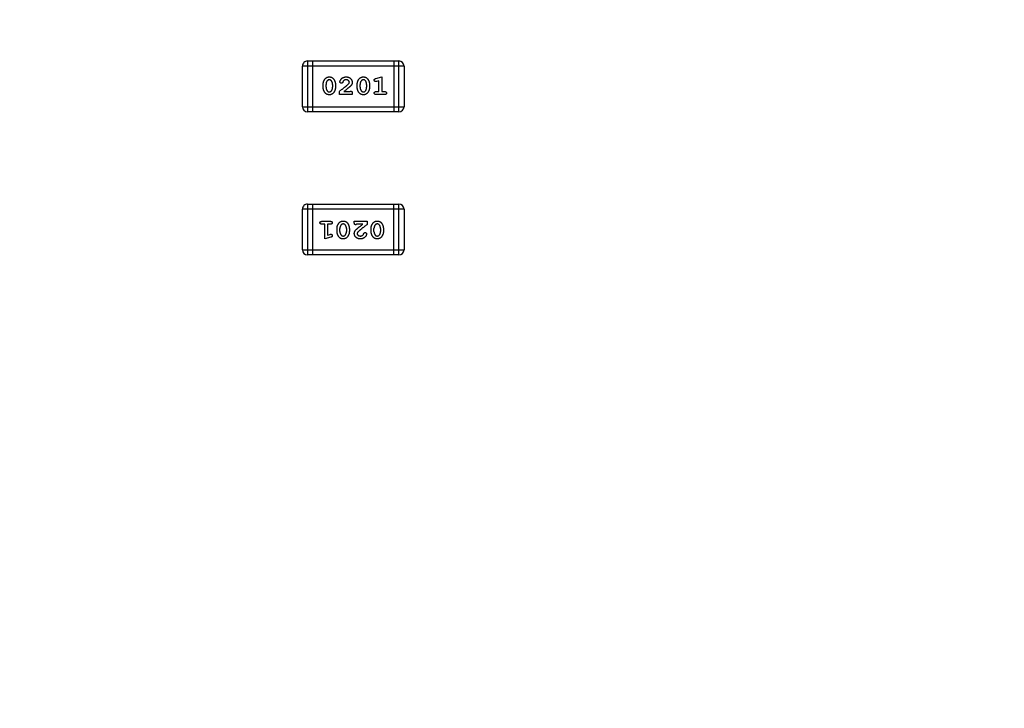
# Model space of a CAD drawing. Header units: millimetres. Extents: x 525 to 788, y 277 to 384.
# Tile 80 of 130: x 734 to 740, y 336 to 340. Entities that reach past the tile are written whole.
import ezdxf

# ---------------------------------------------------------------- set-up
doc = ezdxf.new("R2010")
doc.units = ezdxf.units.MM
doc.header["$LTSCALE"] = 5
doc.header["$PDMODE"] = 3
doc.header["$PDSIZE"] = 0.3125
doc.layers.get('0').update_dxf_attribs({"linetype": 'CONTINUOUS'})
doc.layers.get('Defpoints').update_dxf_attribs({"linetype": 'CONTINUOUS'})
doc.layers.add('dim', color=6, linetype='CONTINUOUS', lineweight=9)
doc.styles.add('Verdana', font='verdana.ttf', dxfattribs={"height": 3})
doc.dimstyles.new('aaaaaaaa 3.0', dxfattribs={"dimtxt": 3, "dimasz": 2.5, "dimexe": 1.25, "dimexo": 0.625, "dimtad": 1, "dimzin": 9, "dimdsep": 46, "dimtxsty": 'Verdana', "dimcen": 0, "dimazin": 0, "dimtfac": 1, "dimtofl": 0, "dimtmove": 0, "dimatfit": 3, "dimfxl": 1, "dimlwd": 25, "dimlwe": 25, "dimarcsym": 0})

# ---------------------------------------------------------------- blocks, each defined once
blk = doc.blocks.new('*D55')
at = {"layer": 'Defpoints', "color": 0}
for p in [(767.5081, 331.9082), (697.2861, 316.9379)]:
    blk.add_point(p, dxfattribs=at)
at = {"layer": 'dim', "color": 0, "lineweight": 25}
blk.add_line((785.4949, 335.7427), (769.9532, 332.4294), dxfattribs=at)
at = {"layer": 'dim', "color": 0}
blk.add_solid([(769.8663, 332.8369), (770.04, 332.0219), (767.5081, 331.9082)], dxfattribs=at)
at = {"layer": 'dim', "color": 0, "insert": (778.4472, 336.689), "char_height": 3, "attachment_point": 5, "rotation": 12.03445, "style": 'Verdana'}
blk.add_mtext('∅71.8', dxfattribs=at)

msp = doc.modelspace()

# ---------------------------------------------------------------- linework, layer by layer
at = {"linetype": 'Continuous'}
for p, q in [((735.8659, 339.4515), (735.8659, 339.6954)), ((736.4755, 339.6954), (735.8659, 339.6954)), ((735.8963, 339.7259), (735.8963, 339.4211)), ((735.8963, 339.7259), (736.445, 339.7259)), ((735.9268, 339.7259), (735.9268, 339.4211)), ((736.4145, 339.7259), (736.4145, 339.4211)), ((736.445, 339.4211), (736.445, 339.7259)), ((736.4755, 339.6954), (736.4755, 339.4515)), ((736.3056, 339.6202), (736.3421, 339.6301)), ((736.3421, 339.6301), (736.3421, 339.542)), ((735.9897, 339.5677), (735.9897, 339.5855)), ((736.0071, 339.568), (736.0071, 339.5852)), ((736.0464, 339.5852), (736.0464, 339.568)), ((736.0637, 339.5855), (736.0637, 339.5677)), ((736.1943, 339.5677), (736.1943, 339.5855)), ((736.2116, 339.568), (736.2116, 339.5852)), ((736.2509, 339.5852), (736.2509, 339.568)), ((736.2682, 339.5855), (736.2682, 339.5677)), ((736.3248, 339.607), (736.3098, 339.6028)), ((736.3248, 339.542), (736.3248, 339.607)), ((736.0873, 339.5247), (736.0873, 339.5436)), ((736.1644, 339.5247), (736.0873, 339.5247)), ((736.114, 339.542), (736.1502, 339.542)), ((736.1644, 339.5326), (736.1644, 339.5247)), ((736.3075, 339.542), (736.3248, 339.542)), ((736.3594, 339.5247), (736.3075, 339.5247)), ((736.3421, 339.542), (736.3594, 339.542)), ((735.8659, 339.4515), (736.4755, 339.4515)), ((736.445, 339.4211), (735.8963, 339.4211)), ((735.8963, 338.8672), (735.8963, 338.5624)), ((735.8963, 338.8672), (736.4449, 338.8672)), ((735.9267, 338.8672), (735.9267, 338.5624)), ((736.4144, 338.5624), (736.4144, 338.8672)), ((736.4449, 338.5624), (736.4449, 338.8672)), ((735.8658, 338.5929), (735.8658, 338.8367)), ((736.4754, 338.8367), (735.8658, 338.8367)), ((736.4754, 338.8367), (736.4754, 338.5929)), ((735.9818, 338.7636), (736.0337, 338.7636)), ((735.9991, 338.7463), (735.9818, 338.7463)), ((735.9991, 338.6582), (735.9991, 338.7463)), ((736.0164, 338.7463), (736.0164, 338.6813)), ((736.0337, 338.7463), (736.0164, 338.7463)), ((736.1769, 338.7557), (736.1769, 338.7636)), ((736.1769, 338.7636), (736.254, 338.7636)), ((736.2272, 338.7463), (736.191, 338.7463)), ((736.254, 338.7636), (736.254, 338.7447)), ((736.0164, 338.6813), (736.0314, 338.6855)), ((736.073, 338.7028), (736.073, 338.7206)), ((736.0904, 338.7031), (736.0904, 338.7203)), ((736.1297, 338.7203), (736.1297, 338.7031)), ((736.147, 338.7206), (736.147, 338.7028)), ((736.2776, 338.7028), (736.2776, 338.7206)), ((736.2949, 338.7031), (736.2949, 338.7203)), ((736.3342, 338.7203), (736.3342, 338.7031)), ((736.3515, 338.7206), (736.3515, 338.7028)), ((736.0357, 338.6681), (735.9991, 338.6582)), ((735.8658, 338.5929), (736.4754, 338.5929)), ((736.4449, 338.5624), (735.8963, 338.5624))]:
    msp.add_line(p, q, dxfattribs=at)
for centre, radius, start, end in [((732.3971, 324.423), 35.9, 323.58286, 216.35846), ((735.8963, 339.6954), 0.0305, 90.00001, 180.00001), ((736.445, 339.6954), 0.0305, 0.00001, 90.00001), ((735.8963, 339.4515), 0.0305, 180.00001, 270.00001), ((736.445, 339.4515), 0.0305, 270.00001, 0.00001), ((735.8963, 338.8367), 0.0305, 90.00001, 180.00001), ((736.4449, 338.8367), 0.0305, 0.00001, 90.00001), ((735.8963, 338.5929), 0.0305, 180.00001, 270.00001), ((736.4449, 338.5929), 0.0305, 270.00001, 0.00001)]:
    msp.add_arc(centre, radius, start, end, dxfattribs=at)
for points, knots in [([(735.9897, 339.5855), (735.9898, 339.5868), (735.9898, 339.5894), (735.9903, 339.5932), (735.991, 339.5971), (735.9921, 339.6009), (735.9934, 339.6046), (735.9951, 339.6083), (735.997, 339.612), (735.9992, 339.6156), (736.0017, 339.619), (736.0045, 339.622), (736.0075, 339.6245), (736.0108, 339.6266), (736.0144, 339.6281), (736.0182, 339.6293), (736.0223, 339.63), (736.0251, 339.63), (736.0265, 339.6301)], [0, 0, 0, 0, 0.060765, 0.121115, 0.181408, 0.242837, 0.30444, 0.367528, 0.431756, 0.498106, 0.563641, 0.626589, 0.687369, 0.747241, 0.80742, 0.869166, 0.93308, 1, 1, 1, 1]), ([(736.0265, 339.6301), (736.0282, 339.63), (736.0313, 339.6299), (736.0359, 339.6291), (736.04, 339.6278), (736.0432, 339.6262), (736.0456, 339.6247), (736.0473, 339.6232), (736.049, 339.6216), (736.0507, 339.6197), (736.0524, 339.6176), (736.0541, 339.6153), (736.0557, 339.6128), (736.0573, 339.61), (736.0588, 339.6071), (736.0601, 339.6042), (736.0612, 339.6012), (736.0621, 339.5981), (736.0628, 339.595), (736.0633, 339.5919), (736.0636, 339.5887), (736.0637, 339.5865), (736.0637, 339.5855)], [0, 0, 0, 0, 0.075814, 0.146482, 0.213608, 0.277912, 0.310829, 0.345167, 0.382026, 0.420793, 0.462199, 0.50664, 0.553174, 0.602953, 0.653483, 0.703732, 0.753196, 0.80242, 0.851518, 0.900484, 0.950145, 1, 1, 1, 1]), ([(736.0904, 339.6008), (736.0905, 339.6017), (736.0906, 339.6036), (736.0916, 339.6066), (736.093, 339.61), (736.095, 339.6135), (736.0975, 339.6171), (736.1007, 339.6203), (736.1043, 339.6232), (736.1085, 339.6256), (736.113, 339.6276), (736.1177, 339.6291), (736.1226, 339.6299), (736.126, 339.63), (736.1277, 339.6301)], [0, 0, 0, 0, 0.05198, 0.112599, 0.181812, 0.262014, 0.347645, 0.433803, 0.522565, 0.615648, 0.710944, 0.806017, 0.901714, 1, 1, 1, 1]), ([(736.1277, 339.6301), (736.129, 339.6301), (736.1316, 339.63), (736.1354, 339.6296), (736.1389, 339.6288), (736.1423, 339.6278), (736.1456, 339.6264), (736.1486, 339.6248), (736.1514, 339.6228), (736.1541, 339.6205), (736.1565, 339.6181), (736.1586, 339.6155), (736.1604, 339.6128), (736.1618, 339.61), (736.163, 339.607), (736.1638, 339.6039), (736.1643, 339.6006), (736.1643, 339.5984), (736.1644, 339.5973)], [0, 0, 0, 0, 0.071698, 0.140683, 0.207081, 0.271675, 0.334884, 0.397604, 0.460704, 0.523944, 0.586642, 0.647136, 0.706007, 0.763885, 0.821852, 0.879744, 0.939019, 1, 1, 1, 1]), ([(736.1943, 339.5855), (736.1943, 339.5868), (736.1943, 339.5894), (736.1948, 339.5932), (736.1955, 339.5971), (736.1966, 339.6009), (736.1979, 339.6046), (736.1996, 339.6083), (736.2015, 339.612), (736.2037, 339.6156), (736.2062, 339.619), (736.209, 339.622), (736.212, 339.6245), (736.2153, 339.6266), (736.2189, 339.6281), (736.2227, 339.6293), (736.2268, 339.63), (736.2296, 339.63), (736.2311, 339.6301)], [0, 0, 0, 0, 0.060765, 0.121115, 0.181408, 0.242837, 0.30444, 0.367528, 0.431756, 0.498106, 0.563641, 0.626589, 0.687369, 0.747241, 0.80742, 0.869166, 0.93308, 1, 1, 1, 1]), ([(736.2311, 339.6301), (736.2327, 339.63), (736.2358, 339.6299), (736.2404, 339.6291), (736.2446, 339.6278), (736.2477, 339.6262), (736.2501, 339.6247), (736.2518, 339.6232), (736.2535, 339.6216), (736.2553, 339.6197), (736.2569, 339.6176), (736.2586, 339.6153), (736.2602, 339.6128), (736.2618, 339.61), (736.2633, 339.6071), (736.2646, 339.6042), (736.2657, 339.6012), (736.2666, 339.5981), (736.2673, 339.595), (736.2678, 339.5919), (736.2681, 339.5887), (736.2682, 339.5865), (736.2682, 339.5855)], [0, 0, 0, 0, 0.075814, 0.146482, 0.213608, 0.277912, 0.310829, 0.345167, 0.382026, 0.420793, 0.462199, 0.50664, 0.553174, 0.602953, 0.653483, 0.703732, 0.753196, 0.80242, 0.851518, 0.900484, 0.950145, 1, 1, 1, 1]), ([(736.0143, 339.607), (736.0137, 339.6062), (736.0126, 339.6048), (736.0111, 339.6023), (736.0098, 339.5998), (736.0088, 339.5971), (736.008, 339.5943), (736.0074, 339.5914), (736.0071, 339.5883), (736.0071, 339.5863), (736.0071, 339.5852)], [0, 0, 0, 0, 0.120655, 0.241215, 0.360863, 0.482064, 0.606581, 0.733743, 0.864554, 1, 1, 1, 1]), ([(736.0267, 339.6128), (736.0261, 339.6128), (736.0248, 339.6127), (736.0231, 339.6124), (736.0214, 339.612), (736.0198, 339.6114), (736.0183, 339.6106), (736.0169, 339.6095), (736.0155, 339.6083), (736.0147, 339.6074), (736.0143, 339.607)], [0, 0, 0, 0, 0.130594, 0.257239, 0.379548, 0.501275, 0.621867, 0.743954, 0.86958, 1, 1, 1, 1]), ([(736.0388, 339.6075), (736.0384, 339.6079), (736.0377, 339.6088), (736.0364, 339.6098), (736.0351, 339.6107), (736.0336, 339.6115), (736.032, 339.6121), (736.0303, 339.6125), (736.0285, 339.6127), (736.0273, 339.6128), (736.0267, 339.6128)], [0, 0, 0, 0, 0.121774, 0.242501, 0.36131, 0.479943, 0.602453, 0.729823, 0.861885, 1, 1, 1, 1]), ([(736.0464, 339.5852), (736.0464, 339.5863), (736.0463, 339.5883), (736.046, 339.5914), (736.0454, 339.5943), (736.0445, 339.5972), (736.0435, 339.5999), (736.0422, 339.6026), (736.0406, 339.6051), (736.0394, 339.6067), (736.0388, 339.6075)], [0, 0, 0, 0, 0.131151, 0.257896, 0.383189, 0.505968, 0.628799, 0.751052, 0.874669, 1, 1, 1, 1]), ([(736.0873, 339.5436), (736.0891, 339.545), (736.0927, 339.5478), (736.098, 339.5519), (736.103, 339.5557), (736.1077, 339.5594), (736.1121, 339.5629), (736.1163, 339.5662), (736.1201, 339.5693), (736.1237, 339.5722), (736.127, 339.5749), (736.13, 339.5774), (736.1328, 339.5798), (736.1352, 339.5819), (736.1374, 339.5838), (736.1393, 339.5856), (736.1409, 339.5871), (736.1419, 339.5881), (736.1423, 339.5885)], [0, 0, 0, 0, 0.098607, 0.192241, 0.281174, 0.365408, 0.444671, 0.518965, 0.588561, 0.653679, 0.713615, 0.768858, 0.819369, 0.865194, 0.905848, 0.942058, 0.973353, 1, 1, 1, 1]), ([(736.0993, 339.5923), (736.0987, 339.5924), (736.0975, 339.5924), (736.0959, 339.5929), (736.0944, 339.5937), (736.093, 339.5948), (736.0919, 339.5961), (736.091, 339.5976), (736.0905, 339.5991), (736.0905, 339.6002), (736.0904, 339.6008)], [0, 0, 0, 0, 0.129747, 0.253584, 0.379018, 0.509834, 0.639005, 0.760517, 0.879144, 1, 1, 1, 1]), ([(736.1077, 339.5989), (736.1075, 339.5983), (736.1071, 339.5973), (736.1064, 339.5959), (736.1055, 339.5947), (736.1045, 339.5938), (736.1033, 339.5931), (736.1021, 339.5927), (736.1007, 339.5924), (736.0997, 339.5923), (736.0993, 339.5923)], [0, 0, 0, 0, 0.152978, 0.288531, 0.413908, 0.529457, 0.640594, 0.753869, 0.872653, 1, 1, 1, 1]), ([(736.1127, 339.6074), (736.1122, 339.6069), (736.1111, 339.6058), (736.1099, 339.6038), (736.1086, 339.6015), (736.108, 339.5998), (736.1077, 339.5989)], [0, 0, 0, 0, 0.218633, 0.455815, 0.714482, 1, 1, 1, 1]), ([(736.1276, 339.6128), (736.1268, 339.6128), (736.1254, 339.6128), (736.1233, 339.6125), (736.1213, 339.6121), (736.1194, 339.6115), (736.1176, 339.6107), (736.1158, 339.6098), (736.1142, 339.6087), (736.1132, 339.6078), (736.1127, 339.6074)], [0, 0, 0, 0, 0.135186, 0.265299, 0.392428, 0.514867, 0.636664, 0.756861, 0.878127, 1, 1, 1, 1]), ([(736.1471, 339.5983), (736.147, 339.5992), (736.1469, 339.6011), (736.1458, 339.6038), (736.1441, 339.6062), (736.1417, 339.6085), (736.1389, 339.6104), (736.1355, 339.6118), (736.1317, 339.6127), (736.129, 339.6127), (736.1276, 339.6128)], [0, 0, 0, 0, 0.10389, 0.208117, 0.317701, 0.439, 0.5673, 0.700652, 0.843656, 1, 1, 1, 1]), ([(736.1423, 339.5885), (736.143, 339.5894), (736.1444, 339.5909), (736.1459, 339.5934), (736.1469, 339.5958), (736.147, 339.5975), (736.1471, 339.5983)], [0, 0, 0, 0, 0.29683, 0.557191, 0.787164, 1, 1, 1, 1]), ([(736.1644, 339.5973), (736.1643, 339.5962), (736.1643, 339.5939), (736.1637, 339.5907), (736.1628, 339.5875), (736.1617, 339.5849), (736.1606, 339.5829), (736.1595, 339.5812), (736.1581, 339.5795), (736.1565, 339.5776), (736.1547, 339.5756), (736.1525, 339.5735), (736.1502, 339.5713), (736.1485, 339.5698), (736.1476, 339.569)], [0, 0, 0, 0, 0.099468, 0.19651, 0.292424, 0.388554, 0.439455, 0.497554, 0.562776, 0.634765, 0.714721, 0.802272, 0.896998, 1, 1, 1, 1]), ([(736.2188, 339.607), (736.2182, 339.6062), (736.2171, 339.6048), (736.2156, 339.6023), (736.2143, 339.5998), (736.2133, 339.5971), (736.2125, 339.5943), (736.212, 339.5914), (736.2116, 339.5883), (736.2116, 339.5863), (736.2116, 339.5852)], [0, 0, 0, 0, 0.120655, 0.241215, 0.360863, 0.482064, 0.606581, 0.733743, 0.864554, 1, 1, 1, 1]), ([(736.2312, 339.6128), (736.2306, 339.6128), (736.2293, 339.6127), (736.2276, 339.6124), (736.2259, 339.612), (736.2243, 339.6114), (736.2228, 339.6106), (736.2214, 339.6095), (736.22, 339.6083), (736.2192, 339.6074), (736.2188, 339.607)], [0, 0, 0, 0, 0.130594, 0.257239, 0.379548, 0.501275, 0.621867, 0.743954, 0.86958, 1, 1, 1, 1]), ([(736.2433, 339.6075), (736.243, 339.6079), (736.2422, 339.6088), (736.241, 339.6098), (736.2396, 339.6107), (736.2381, 339.6115), (736.2365, 339.6121), (736.2348, 339.6125), (736.233, 339.6127), (736.2318, 339.6128), (736.2312, 339.6128)], [0, 0, 0, 0, 0.121774, 0.242501, 0.36131, 0.479943, 0.602453, 0.729823, 0.861885, 1, 1, 1, 1]), ([(736.2509, 339.5852), (736.2509, 339.5863), (736.2508, 339.5883), (736.2505, 339.5914), (736.2499, 339.5943), (736.249, 339.5972), (736.248, 339.5999), (736.2467, 339.6026), (736.2451, 339.6051), (736.2439, 339.6067), (736.2433, 339.6075)], [0, 0, 0, 0, 0.131151, 0.257896, 0.383189, 0.505968, 0.628799, 0.751052, 0.874669, 1, 1, 1, 1]), ([(736.2965, 339.611), (736.2965, 339.6116), (736.2965, 339.6127), (736.2969, 339.6142), (736.2974, 339.6155), (736.2982, 339.6167), (736.2994, 339.6177), (736.3011, 339.6186), (736.3031, 339.6195), (736.3047, 339.6199), (736.3056, 339.6202)], [0, 0, 0, 0, 0.117975, 0.226369, 0.325756, 0.420396, 0.524672, 0.655073, 0.812679, 1, 1, 1, 1]), ([(736.3044, 339.6018), (736.3039, 339.6018), (736.3029, 339.6019), (736.3014, 339.6024), (736.3, 339.6033), (736.2988, 339.6044), (736.2978, 339.6058), (736.2971, 339.6074), (736.2966, 339.6092), (736.2965, 339.6104), (736.2965, 339.611)], [0, 0, 0, 0, 0.115419, 0.228853, 0.345045, 0.47125, 0.60164, 0.72958, 0.861185, 1, 1, 1, 1]), ([(736.3098, 339.6028), (736.3092, 339.6026), (736.3082, 339.6024), (736.3067, 339.602), (736.3055, 339.6018), (736.3047, 339.6018), (736.3044, 339.6018)], [0, 0, 0, 0, 0.317695, 0.586856, 0.816849, 1, 1, 1, 1]), ([(736.0268, 339.5231), (736.0251, 339.5232), (736.022, 339.5233), (736.0174, 339.5241), (736.0132, 339.5254), (736.01, 339.527), (736.0077, 339.5286), (736.0059, 339.53), (736.0042, 339.5317), (736.0025, 339.5335), (736.0009, 339.5357), (735.9992, 339.538), (735.9976, 339.5405), (735.996, 339.5432), (735.9946, 339.5461), (735.9933, 339.5491), (735.9922, 339.5521), (735.9913, 339.5551), (735.9906, 339.5582), (735.9901, 339.5613), (735.9898, 339.5645), (735.9898, 339.5667), (735.9897, 339.5677)], [0, 0, 0, 0, 0.076241, 0.14777, 0.214938, 0.279794, 0.312415, 0.347311, 0.383919, 0.422991, 0.464187, 0.508125, 0.554688, 0.604308, 0.654695, 0.704824, 0.753962, 0.80311, 0.851868, 0.90118, 0.950114, 1, 1, 1, 1]), ([(736.0071, 339.568), (736.0071, 339.5669), (736.0071, 339.5649), (736.0075, 339.5618), (736.0081, 339.5589), (736.0089, 339.556), (736.01, 339.5532), (736.0113, 339.5506), (736.0129, 339.5481), (736.0141, 339.5465), (736.0147, 339.5457)], [0, 0, 0, 0, 0.130956, 0.258528, 0.38384, 0.507417, 0.629111, 0.751639, 0.875073, 1, 1, 1, 1]), ([(736.0147, 339.5457), (736.0151, 339.5453), (736.0158, 339.5445), (736.017, 339.5434), (736.0184, 339.5425), (736.0199, 339.5417), (736.0214, 339.5411), (736.0231, 339.5407), (736.025, 339.5404), (736.0262, 339.5404), (736.0268, 339.5404)], [0, 0, 0, 0, 0.12172, 0.241043, 0.3598, 0.478381, 0.600838, 0.728151, 0.860156, 1, 1, 1, 1]), ([(736.0637, 339.5677), (736.0637, 339.5664), (736.0636, 339.5638), (736.0631, 339.5599), (736.0624, 339.5561), (736.0613, 339.5523), (736.06, 339.5485), (736.0583, 339.5448), (736.0564, 339.5411), (736.0542, 339.5375), (736.0517, 339.5341), (736.0489, 339.5312), (736.0459, 339.5287), (736.0426, 339.5267), (736.039, 339.5251), (736.0351, 339.5239), (736.0311, 339.5232), (736.0282, 339.5231), (736.0268, 339.5231)], [0, 0, 0, 0, 0.060689, 0.121343, 0.182007, 0.242891, 0.304904, 0.367913, 0.432239, 0.498506, 0.563959, 0.626551, 0.687255, 0.747176, 0.80728, 0.868949, 0.932783, 1, 1, 1, 1]), ([(736.0268, 339.5404), (736.0275, 339.5404), (736.0287, 339.5405), (736.0304, 339.5408), (736.0321, 339.5412), (736.0337, 339.5418), (736.0352, 339.5427), (736.0366, 339.5437), (736.0379, 339.5448), (736.0387, 339.5458), (736.0391, 339.5462)], [0, 0, 0, 0, 0.131209, 0.256723, 0.37792, 0.50022, 0.619846, 0.74393, 0.870147, 1, 1, 1, 1]), ([(736.0391, 339.5462), (736.0397, 339.547), (736.0409, 339.5484), (736.0423, 339.5509), (736.0436, 339.5534), (736.0446, 339.5561), (736.0454, 339.5589), (736.046, 339.5618), (736.0463, 339.5649), (736.0464, 339.5669), (736.0464, 339.568)], [0, 0, 0, 0, 0.120659, 0.241221, 0.360872, 0.483058, 0.606571, 0.733737, 0.864551, 1, 1, 1, 1]), ([(736.1476, 339.569), (736.1468, 339.5683), (736.145, 339.5668), (736.1421, 339.5644), (736.1387, 339.5615), (736.1347, 339.5584), (736.1303, 339.5548), (736.1253, 339.5509), (736.1199, 339.5465), (736.116, 339.5436), (736.114, 339.542)], [0, 0, 0, 0, 0.073588, 0.162207, 0.26506, 0.382236, 0.515259, 0.662174, 0.823338, 1, 1, 1, 1]), ([(736.1502, 339.542), (736.1507, 339.5425), (736.1515, 339.5434), (736.1529, 339.5443), (736.1543, 339.545), (736.1553, 339.5451), (736.1557, 339.5451)], [0, 0, 0, 0, 0.304403, 0.567319, 0.79389, 1, 1, 1, 1]), ([(736.1557, 339.5451), (736.1564, 339.5451), (736.1576, 339.5451), (736.1593, 339.5445), (736.1608, 339.5436), (736.1621, 339.5423), (736.1632, 339.5405), (736.1639, 339.5383), (736.1643, 339.5356), (736.1643, 339.5336), (736.1644, 339.5326)], [0, 0, 0, 0, 0.109555, 0.210825, 0.309971, 0.413176, 0.526426, 0.65906, 0.8156, 1, 1, 1, 1]), ([(736.2313, 339.5231), (736.2297, 339.5232), (736.2265, 339.5233), (736.2219, 339.5241), (736.2177, 339.5254), (736.2145, 339.527), (736.2122, 339.5286), (736.2104, 339.53), (736.2087, 339.5317), (736.207, 339.5335), (736.2054, 339.5357), (736.2037, 339.538), (736.2021, 339.5405), (736.2005, 339.5432), (736.1991, 339.5461), (736.1978, 339.5491), (736.1967, 339.5521), (736.1958, 339.5551), (736.1951, 339.5582), (736.1946, 339.5613), (736.1943, 339.5645), (736.1943, 339.5667), (736.1943, 339.5677)], [0, 0, 0, 0, 0.076241, 0.14777, 0.214938, 0.279794, 0.312415, 0.347311, 0.383919, 0.422991, 0.464187, 0.508125, 0.554688, 0.604308, 0.654695, 0.704824, 0.753962, 0.80311, 0.851868, 0.90118, 0.950114, 1, 1, 1, 1]), ([(736.2116, 339.568), (736.2116, 339.5669), (736.2116, 339.5649), (736.212, 339.5618), (736.2126, 339.5589), (736.2134, 339.556), (736.2145, 339.5532), (736.2158, 339.5506), (736.2174, 339.5481), (736.2186, 339.5465), (736.2192, 339.5457)], [0, 0, 0, 0, 0.130956, 0.258528, 0.38384, 0.507417, 0.629111, 0.751639, 0.875073, 1, 1, 1, 1]), ([(736.2192, 339.5457), (736.2196, 339.5453), (736.2203, 339.5445), (736.2215, 339.5434), (736.2229, 339.5425), (736.2244, 339.5417), (736.226, 339.5411), (736.2277, 339.5407), (736.2295, 339.5404), (736.2307, 339.5404), (736.2313, 339.5404)], [0, 0, 0, 0, 0.12172, 0.241043, 0.3598, 0.478381, 0.600838, 0.728151, 0.860156, 1, 1, 1, 1]), ([(736.2682, 339.5677), (736.2682, 339.5664), (736.2681, 339.5638), (736.2677, 339.5599), (736.2669, 339.5561), (736.2659, 339.5523), (736.2645, 339.5485), (736.2628, 339.5448), (736.2609, 339.5411), (736.2587, 339.5375), (736.2562, 339.5341), (736.2534, 339.5312), (736.2504, 339.5287), (736.2471, 339.5267), (736.2435, 339.5251), (736.2397, 339.5239), (736.2356, 339.5232), (736.2327, 339.5231), (736.2313, 339.5231)], [0, 0, 0, 0, 0.060689, 0.121343, 0.182007, 0.242891, 0.304904, 0.367913, 0.432239, 0.498506, 0.563959, 0.626551, 0.687255, 0.747176, 0.80728, 0.868949, 0.932783, 1, 1, 1, 1]), ([(736.2313, 339.5404), (736.232, 339.5404), (736.2332, 339.5405), (736.2349, 339.5408), (736.2366, 339.5412), (736.2382, 339.5418), (736.2397, 339.5427), (736.2411, 339.5437), (736.2425, 339.5448), (736.2432, 339.5458), (736.2436, 339.5462)], [0, 0, 0, 0, 0.131209, 0.256723, 0.37792, 0.50022, 0.619846, 0.74393, 0.870147, 1, 1, 1, 1]), ([(736.2436, 339.5462), (736.2442, 339.547), (736.2454, 339.5484), (736.2468, 339.5509), (736.2481, 339.5534), (736.2491, 339.5561), (736.2499, 339.5589), (736.2505, 339.5618), (736.2508, 339.5649), (736.2509, 339.5669), (736.2509, 339.568)], [0, 0, 0, 0, 0.120659, 0.241221, 0.360872, 0.483058, 0.606571, 0.733737, 0.864551, 1, 1, 1, 1]), ([(736.2965, 339.5333), (736.2965, 339.5339), (736.2966, 339.5351), (736.2971, 339.5368), (736.298, 339.5383), (736.2991, 339.5396), (736.3007, 339.5407), (736.3026, 339.5415), (736.3049, 339.5419), (736.3066, 339.542), (736.3075, 339.542)], [0, 0, 0, 0, 0.115142, 0.223454, 0.328172, 0.436882, 0.553761, 0.682342, 0.830898, 1, 1, 1, 1]), ([(736.3075, 339.5247), (736.3066, 339.5247), (736.3049, 339.5247), (736.3026, 339.5252), (736.3007, 339.5259), (736.2991, 339.527), (736.2979, 339.5284), (736.2971, 339.5299), (736.2966, 339.5315), (736.2965, 339.5327), (736.2965, 339.5333)], [0, 0, 0, 0, 0.16897, 0.317409, 0.445319, 0.562107, 0.670731, 0.776722, 0.884949, 1, 1, 1, 1]), ([(736.3594, 339.542), (736.3603, 339.542), (736.362, 339.5419), (736.3643, 339.5415), (736.3663, 339.5407), (736.3678, 339.5396), (736.369, 339.5383), (736.3699, 339.5368), (736.3704, 339.5351), (736.3704, 339.5339), (736.3705, 339.5333)], [0, 0, 0, 0, 0.169144, 0.317737, 0.446349, 0.561988, 0.671746, 0.776491, 0.88483, 1, 1, 1, 1]), ([(736.3705, 339.5333), (736.3704, 339.5327), (736.3704, 339.5315), (736.3698, 339.5299), (736.369, 339.5283), (736.3678, 339.527), (736.3663, 339.5259), (736.3643, 339.5252), (736.362, 339.5247), (736.3603, 339.5247), (736.3594, 339.5247)], [0, 0, 0, 0, 0.11508, 0.223334, 0.32935, 0.439023, 0.554571, 0.682512, 0.830988, 1, 1, 1, 1]), ([(735.9708, 338.7549), (735.9708, 338.7556), (735.9709, 338.7567), (735.9714, 338.7584), (735.9722, 338.7599), (735.9734, 338.7613), (735.9749, 338.7624), (735.9769, 338.7631), (735.9792, 338.7635), (735.9809, 338.7636), (735.9818, 338.7636)], [0, 0, 0, 0, 0.11508, 0.223334, 0.32935, 0.439023, 0.554571, 0.682512, 0.830988, 1, 1, 1, 1]), ([(735.9818, 338.7463), (735.9809, 338.7463), (735.9792, 338.7464), (735.9769, 338.7468), (735.9749, 338.7476), (735.9734, 338.7486), (735.9722, 338.75), (735.9714, 338.7515), (735.9709, 338.7531), (735.9708, 338.7543), (735.9708, 338.7549)], [0, 0, 0, 0, 0.169144, 0.317737, 0.446349, 0.561988, 0.671746, 0.776491, 0.88483, 1, 1, 1, 1]), ([(736.0337, 338.7636), (736.0346, 338.7636), (736.0363, 338.7635), (736.0386, 338.7631), (736.0406, 338.7623), (736.0421, 338.7613), (736.0433, 338.7599), (736.0441, 338.7584), (736.0446, 338.7567), (736.0447, 338.7556), (736.0447, 338.7549)], [0, 0, 0, 0, 0.16897, 0.317409, 0.445319, 0.562107, 0.670731, 0.776722, 0.884949, 1, 1, 1, 1]), ([(736.0447, 338.7549), (736.0447, 338.7543), (736.0446, 338.7531), (736.0441, 338.7515), (736.0433, 338.75), (736.0421, 338.7486), (736.0406, 338.7476), (736.0386, 338.7468), (736.0363, 338.7464), (736.0346, 338.7463), (736.0337, 338.7463)], [0, 0, 0, 0, 0.115142, 0.223454, 0.328172, 0.436882, 0.553761, 0.682342, 0.830898, 1, 1, 1, 1]), ([(736.073, 338.7206), (736.0731, 338.7219), (736.0731, 338.7245), (736.0736, 338.7284), (736.0744, 338.7322), (736.0754, 338.736), (736.0767, 338.7398), (736.0784, 338.7435), (736.0804, 338.7472), (736.0826, 338.7508), (736.085, 338.7541), (736.0878, 338.7571), (736.0908, 338.7596), (736.0942, 338.7616), (736.0978, 338.7632), (736.1016, 338.7643), (736.1057, 338.7651), (736.1085, 338.7651), (736.1099, 338.7652)], [0, 0, 0, 0, 0.060689, 0.121343, 0.182007, 0.242891, 0.304904, 0.367913, 0.432239, 0.498506, 0.563959, 0.626551, 0.687255, 0.747176, 0.80728, 0.868949, 0.932783, 1, 1, 1, 1]), ([(736.1099, 338.7479), (736.1093, 338.7478), (736.1081, 338.7478), (736.1063, 338.7475), (736.1046, 338.7471), (736.1031, 338.7464), (736.1016, 338.7456), (736.1001, 338.7446), (736.0988, 338.7434), (736.098, 338.7425), (736.0976, 338.7421)], [0, 0, 0, 0, 0.131209, 0.256723, 0.37792, 0.50022, 0.619846, 0.74393, 0.870147, 1, 1, 1, 1]), ([(736.1099, 338.7652), (736.1116, 338.7651), (736.1148, 338.765), (736.1193, 338.7642), (736.1235, 338.7629), (736.1267, 338.7613), (736.1291, 338.7597), (736.1308, 338.7583), (736.1325, 338.7566), (736.1342, 338.7547), (736.1359, 338.7526), (736.1375, 338.7503), (736.1391, 338.7478), (736.1407, 338.745), (736.1422, 338.7422), (736.1434, 338.7392), (736.1446, 338.7362), (736.1454, 338.7332), (736.1461, 338.7301), (736.1466, 338.7269), (736.1469, 338.7238), (736.147, 338.7216), (736.147, 338.7206)], [0, 0, 0, 0, 0.076241, 0.14777, 0.214938, 0.279794, 0.312415, 0.347311, 0.383919, 0.422991, 0.464187, 0.508125, 0.554688, 0.604308, 0.654695, 0.704824, 0.753962, 0.80311, 0.851868, 0.90118, 0.950114, 1, 1, 1, 1]), ([(736.122, 338.7426), (736.1217, 338.743), (736.1209, 338.7438), (736.1197, 338.7449), (736.1183, 338.7458), (736.1169, 338.7466), (736.1153, 338.7472), (736.1136, 338.7476), (736.1118, 338.7478), (736.1105, 338.7479), (736.1099, 338.7479)], [0, 0, 0, 0, 0.12172, 0.241043, 0.3598, 0.478381, 0.600838, 0.728151, 0.860156, 1, 1, 1, 1]), ([(736.1297, 338.7203), (736.1297, 338.7213), (736.1296, 338.7234), (736.1293, 338.7265), (736.1286, 338.7294), (736.1278, 338.7323), (736.1268, 338.735), (736.1254, 338.7377), (736.1239, 338.7402), (736.1227, 338.7418), (736.122, 338.7426)], [0, 0, 0, 0, 0.130956, 0.258528, 0.38384, 0.507417, 0.629111, 0.751639, 0.875073, 1, 1, 1, 1]), ([(736.1855, 338.7431), (736.1849, 338.7432), (736.1837, 338.7432), (736.1819, 338.7438), (736.1804, 338.7447), (736.1791, 338.746), (736.178, 338.7477), (736.1774, 338.75), (736.1769, 338.7527), (736.1769, 338.7547), (736.1769, 338.7557)], [0, 0, 0, 0, 0.109555, 0.210825, 0.309971, 0.413176, 0.526426, 0.65906, 0.8156, 1, 1, 1, 1]), ([(736.191, 338.7463), (736.1906, 338.7458), (736.1897, 338.7449), (736.1883, 338.7439), (736.1869, 338.7433), (736.186, 338.7432), (736.1855, 338.7431)], [0, 0, 0, 0, 0.304403, 0.567319, 0.79389, 1, 1, 1, 1]), ([(736.1936, 338.7192), (736.1944, 338.7199), (736.1962, 338.7215), (736.1991, 338.7239), (736.2025, 338.7267), (736.2065, 338.7299), (736.2109, 338.7335), (736.2159, 338.7374), (736.2214, 338.7417), (736.2252, 338.7447), (736.2272, 338.7463)], [0, 0, 0, 0, 0.073588, 0.162207, 0.26506, 0.382236, 0.515259, 0.662174, 0.823338, 1, 1, 1, 1]), ([(736.254, 338.7447), (736.2521, 338.7433), (736.2485, 338.7405), (736.2432, 338.7364), (736.2382, 338.7325), (736.2335, 338.7289), (736.2291, 338.7254), (736.225, 338.7221), (736.2211, 338.719), (736.2175, 338.7161), (736.2142, 338.7133), (736.2112, 338.7109), (736.2085, 338.7085), (736.206, 338.7064), (736.2038, 338.7045), (736.202, 338.7027), (736.2003, 338.7012), (736.1994, 338.7002), (736.1989, 338.6997)], [0, 0, 0, 0, 0.098607, 0.192241, 0.281174, 0.365408, 0.444671, 0.518965, 0.588561, 0.653679, 0.713615, 0.768858, 0.819369, 0.865194, 0.905848, 0.942058, 0.973353, 1, 1, 1, 1]), ([(736.2776, 338.7206), (736.2776, 338.7219), (736.2776, 338.7245), (736.2781, 338.7284), (736.2789, 338.7322), (736.2799, 338.736), (736.2813, 338.7398), (736.2829, 338.7435), (736.2849, 338.7472), (736.2871, 338.7508), (736.2895, 338.7541), (736.2923, 338.7571), (736.2954, 338.7596), (736.2987, 338.7616), (736.3023, 338.7632), (736.3061, 338.7643), (736.3102, 338.7651), (736.313, 338.7651), (736.3145, 338.7652)], [0, 0, 0, 0, 0.060689, 0.121343, 0.182007, 0.242891, 0.304904, 0.367913, 0.432239, 0.498506, 0.563959, 0.626551, 0.687255, 0.747176, 0.80728, 0.868949, 0.932783, 1, 1, 1, 1]), ([(736.3144, 338.7479), (736.3138, 338.7478), (736.3126, 338.7478), (736.3108, 338.7475), (736.3092, 338.7471), (736.3076, 338.7464), (736.3061, 338.7456), (736.3046, 338.7446), (736.3033, 338.7434), (736.3025, 338.7425), (736.3021, 338.7421)], [0, 0, 0, 0, 0.131209, 0.256723, 0.37792, 0.50022, 0.619846, 0.74393, 0.870147, 1, 1, 1, 1]), ([(736.3265, 338.7426), (736.3262, 338.743), (736.3254, 338.7438), (736.3242, 338.7449), (736.3229, 338.7458), (736.3214, 338.7466), (736.3198, 338.7472), (736.3181, 338.7476), (736.3163, 338.7478), (736.315, 338.7479), (736.3144, 338.7479)], [0, 0, 0, 0, 0.12172, 0.241043, 0.3598, 0.478381, 0.600838, 0.728151, 0.860156, 1, 1, 1, 1]), ([(736.3145, 338.7652), (736.3161, 338.7651), (736.3193, 338.765), (736.3238, 338.7642), (736.328, 338.7629), (736.3312, 338.7613), (736.3336, 338.7597), (736.3353, 338.7583), (736.337, 338.7566), (736.3387, 338.7547), (736.3404, 338.7526), (736.342, 338.7503), (736.3436, 338.7478), (736.3452, 338.745), (736.3467, 338.7422), (736.3479, 338.7392), (736.3491, 338.7362), (736.3499, 338.7332), (736.3507, 338.7301), (736.3511, 338.7269), (736.3514, 338.7238), (736.3515, 338.7216), (736.3515, 338.7206)], [0, 0, 0, 0, 0.076241, 0.14777, 0.214938, 0.279794, 0.312415, 0.347311, 0.383919, 0.422991, 0.464187, 0.508125, 0.554688, 0.604308, 0.654695, 0.704824, 0.753962, 0.80311, 0.851868, 0.90118, 0.950114, 1, 1, 1, 1]), ([(736.3342, 338.7203), (736.3342, 338.7213), (736.3341, 338.7234), (736.3338, 338.7265), (736.3331, 338.7294), (736.3323, 338.7323), (736.3313, 338.735), (736.3299, 338.7377), (736.3284, 338.7402), (736.3272, 338.7418), (736.3265, 338.7426)], [0, 0, 0, 0, 0.130956, 0.258528, 0.38384, 0.507417, 0.629111, 0.751639, 0.875073, 1, 1, 1, 1]), ([(736.0314, 338.6855), (736.032, 338.6856), (736.033, 338.6859), (736.0345, 338.6862), (736.0357, 338.6864), (736.0365, 338.6865), (736.0368, 338.6865)], [0, 0, 0, 0, 0.317695, 0.586856, 0.816849, 1, 1, 1, 1]), ([(736.0368, 338.6865), (736.0374, 338.6865), (736.0384, 338.6864), (736.0399, 338.6859), (736.0412, 338.685), (736.0424, 338.6838), (736.0435, 338.6824), (736.0442, 338.6808), (736.0447, 338.6791), (736.0447, 338.6779), (736.0447, 338.6772)], [0, 0, 0, 0, 0.115419, 0.228853, 0.345045, 0.47125, 0.60164, 0.72958, 0.861185, 1, 1, 1, 1]), ([(736.1102, 338.6582), (736.1086, 338.6582), (736.1054, 338.6583), (736.1008, 338.6591), (736.0967, 338.6604), (736.0935, 338.662), (736.0911, 338.6636), (736.0894, 338.665), (736.0877, 338.6667), (736.086, 338.6685), (736.0843, 338.6706), (736.0827, 338.673), (736.081, 338.6755), (736.0794, 338.6782), (736.0779, 338.6811), (736.0766, 338.6841), (736.0755, 338.6871), (736.0746, 338.6902), (736.0739, 338.6933), (736.0734, 338.6964), (736.0731, 338.6996), (736.0731, 338.7017), (736.073, 338.7028)], [0, 0, 0, 0, 0.075814, 0.146482, 0.213608, 0.277912, 0.310829, 0.345167, 0.382026, 0.420793, 0.462199, 0.50664, 0.553174, 0.602953, 0.653483, 0.703732, 0.753196, 0.80242, 0.851518, 0.900484, 0.950145, 1, 1, 1, 1]), ([(736.0976, 338.7421), (736.097, 338.7413), (736.0959, 338.7398), (736.0944, 338.7374), (736.0931, 338.7349), (736.0921, 338.7322), (736.0913, 338.7294), (736.0907, 338.7265), (736.0904, 338.7234), (736.0904, 338.7213), (736.0904, 338.7203)], [0, 0, 0, 0, 0.120659, 0.241221, 0.360872, 0.483058, 0.606571, 0.733737, 0.864551, 1, 1, 1, 1]), ([(736.0904, 338.7031), (736.0904, 338.702), (736.0904, 338.7), (736.0908, 338.6969), (736.0914, 338.694), (736.0922, 338.6911), (736.0933, 338.6884), (736.0946, 338.6857), (736.0961, 338.6832), (736.0973, 338.6816), (736.0979, 338.6808)], [0, 0, 0, 0, 0.131151, 0.257896, 0.383189, 0.505968, 0.628799, 0.751052, 0.874669, 1, 1, 1, 1]), ([(736.147, 338.7028), (736.147, 338.7015), (736.1469, 338.6989), (736.1464, 338.695), (736.1457, 338.6912), (736.1446, 338.6874), (736.1433, 338.6836), (736.1417, 338.6799), (736.1397, 338.6762), (736.1375, 338.6727), (736.1351, 338.6693), (736.1323, 338.6663), (736.1292, 338.6638), (736.1259, 338.6617), (736.1224, 338.6601), (736.1185, 338.659), (736.1144, 338.6583), (736.1116, 338.6582), (736.1102, 338.6582)], [0, 0, 0, 0, 0.060765, 0.121115, 0.181408, 0.242837, 0.30444, 0.367528, 0.431756, 0.498106, 0.563641, 0.626589, 0.687369, 0.747241, 0.80742, 0.869166, 0.93308, 1, 1, 1, 1]), ([(736.1224, 338.6813), (736.123, 338.682), (736.1242, 338.6835), (736.1256, 338.6859), (736.1269, 338.6885), (736.1279, 338.6911), (736.1287, 338.6939), (736.1293, 338.6969), (736.1296, 338.6999), (736.1297, 338.702), (736.1297, 338.7031)], [0, 0, 0, 0, 0.120655, 0.241215, 0.360863, 0.482064, 0.606581, 0.733743, 0.864554, 1, 1, 1, 1]), ([(736.1769, 338.691), (736.1769, 338.6921), (736.177, 338.6943), (736.1775, 338.6976), (736.1784, 338.7008), (736.1795, 338.7033), (736.1806, 338.7054), (736.1818, 338.707), (736.1831, 338.7088), (736.1847, 338.7107), (736.1866, 338.7127), (736.1887, 338.7148), (736.1911, 338.717), (736.1928, 338.7185), (736.1936, 338.7192)], [0, 0, 0, 0, 0.099468, 0.19651, 0.292424, 0.388554, 0.439455, 0.497554, 0.562776, 0.634765, 0.714721, 0.802272, 0.896998, 1, 1, 1, 1]), ([(736.2136, 338.6582), (736.2122, 338.6582), (736.2097, 338.6583), (736.2059, 338.6587), (736.2023, 338.6595), (736.1989, 338.6605), (736.1957, 338.6619), (736.1926, 338.6635), (736.1898, 338.6655), (736.1871, 338.6677), (736.1848, 338.6702), (736.1826, 338.6728), (736.1809, 338.6755), (736.1794, 338.6783), (736.1783, 338.6813), (736.1774, 338.6844), (736.177, 338.6876), (736.1769, 338.6898), (736.1769, 338.691)], [0, 0, 0, 0, 0.071698, 0.140683, 0.207081, 0.271675, 0.334884, 0.397604, 0.460704, 0.523944, 0.586642, 0.647136, 0.706007, 0.763885, 0.821852, 0.879744, 0.939019, 1, 1, 1, 1]), ([(736.1989, 338.6997), (736.1982, 338.6989), (736.1969, 338.6974), (736.1953, 338.6949), (736.1944, 338.6924), (736.1942, 338.6908), (736.1942, 338.69)], [0, 0, 0, 0, 0.29683, 0.557191, 0.787164, 1, 1, 1, 1]), ([(736.1942, 338.69), (736.1943, 338.6891), (736.1944, 338.6872), (736.1954, 338.6845), (736.1972, 338.682), (736.1995, 338.6798), (736.2024, 338.6778), (736.2058, 338.6765), (736.2096, 338.6756), (736.2123, 338.6755), (736.2137, 338.6755)], [0, 0, 0, 0, 0.10389, 0.208117, 0.317701, 0.439, 0.5673, 0.700652, 0.843656, 1, 1, 1, 1]), ([(736.2508, 338.6875), (736.2507, 338.6866), (736.2506, 338.6847), (736.2497, 338.6816), (736.2482, 338.6783), (736.2462, 338.6748), (736.2437, 338.6712), (736.2406, 338.6679), (736.2369, 338.6651), (736.2328, 338.6626), (736.2283, 338.6607), (736.2235, 338.6592), (736.2186, 338.6584), (736.2152, 338.6583), (736.2136, 338.6582)], [0, 0, 0, 0, 0.05198, 0.112599, 0.181812, 0.262014, 0.347645, 0.433803, 0.522565, 0.615648, 0.710944, 0.806017, 0.901714, 1, 1, 1, 1]), ([(736.2285, 338.6809), (736.2291, 338.6814), (736.2301, 338.6825), (736.2314, 338.6845), (736.2326, 338.6868), (736.2332, 338.6885), (736.2335, 338.6894)], [0, 0, 0, 0, 0.218633, 0.455815, 0.714482, 1, 1, 1, 1]), ([(736.2335, 338.6894), (736.2337, 338.6899), (736.2341, 338.691), (736.2349, 338.6924), (736.2358, 338.6936), (736.2368, 338.6945), (736.2379, 338.6952), (736.2392, 338.6956), (736.2405, 338.6959), (736.2415, 338.6959), (736.242, 338.6959)], [0, 0, 0, 0, 0.152978, 0.288531, 0.413908, 0.529457, 0.640594, 0.753869, 0.872653, 1, 1, 1, 1]), ([(736.242, 338.6959), (736.2426, 338.6959), (736.2437, 338.6959), (736.2454, 338.6953), (736.2469, 338.6946), (736.2482, 338.6935), (736.2494, 338.6921), (736.2502, 338.6907), (736.2507, 338.6891), (736.2508, 338.6881), (736.2508, 338.6875)], [0, 0, 0, 0, 0.129747, 0.253584, 0.379018, 0.509834, 0.639005, 0.760517, 0.879144, 1, 1, 1, 1]), ([(736.3147, 338.6582), (736.3131, 338.6582), (736.3099, 338.6583), (736.3054, 338.6591), (736.3012, 338.6604), (736.298, 338.662), (736.2957, 338.6636), (736.2939, 338.665), (736.2922, 338.6667), (736.2905, 338.6685), (736.2888, 338.6706), (736.2872, 338.673), (736.2855, 338.6755), (736.2839, 338.6782), (736.2824, 338.6811), (736.2811, 338.6841), (736.28, 338.6871), (736.2791, 338.6902), (736.2784, 338.6933), (736.2779, 338.6964), (736.2776, 338.6996), (736.2776, 338.7017), (736.2776, 338.7028)], [0, 0, 0, 0, 0.075814, 0.146482, 0.213608, 0.277912, 0.310829, 0.345167, 0.382026, 0.420793, 0.462199, 0.50664, 0.553174, 0.602953, 0.653483, 0.703732, 0.753196, 0.80242, 0.851518, 0.900484, 0.950145, 1, 1, 1, 1]), ([(736.3021, 338.7421), (736.3015, 338.7413), (736.3004, 338.7398), (736.2989, 338.7374), (736.2976, 338.7349), (736.2967, 338.7322), (736.2958, 338.7294), (736.2953, 338.7265), (736.2949, 338.7234), (736.2949, 338.7213), (736.2949, 338.7203)], [0, 0, 0, 0, 0.120659, 0.241221, 0.360872, 0.483058, 0.606571, 0.733737, 0.864551, 1, 1, 1, 1]), ([(736.2949, 338.7031), (736.2949, 338.702), (736.2949, 338.7), (736.2953, 338.6969), (736.2959, 338.694), (736.2967, 338.6911), (736.2978, 338.6884), (736.2991, 338.6857), (736.3006, 338.6832), (736.3018, 338.6816), (736.3024, 338.6808)], [0, 0, 0, 0, 0.131151, 0.257896, 0.383189, 0.505968, 0.628799, 0.751052, 0.874669, 1, 1, 1, 1]), ([(736.3515, 338.7028), (736.3515, 338.7015), (736.3514, 338.6989), (736.351, 338.695), (736.3502, 338.6912), (736.3492, 338.6874), (736.3478, 338.6836), (736.3462, 338.6799), (736.3442, 338.6762), (736.342, 338.6727), (736.3396, 338.6693), (736.3368, 338.6663), (736.3337, 338.6638), (736.3304, 338.6617), (736.3269, 338.6601), (736.323, 338.659), (736.3189, 338.6583), (736.3161, 338.6582), (736.3147, 338.6582)], [0, 0, 0, 0, 0.060765, 0.121115, 0.181408, 0.242837, 0.30444, 0.367528, 0.431756, 0.498106, 0.563641, 0.626589, 0.687369, 0.747241, 0.80742, 0.869166, 0.93308, 1, 1, 1, 1]), ([(736.3269, 338.6813), (736.3275, 338.682), (736.3287, 338.6835), (736.3301, 338.6859), (736.3314, 338.6885), (736.3324, 338.6911), (736.3332, 338.6939), (736.3338, 338.6969), (736.3341, 338.6999), (736.3342, 338.702), (736.3342, 338.7031)], [0, 0, 0, 0, 0.120655, 0.241215, 0.360863, 0.482064, 0.606581, 0.733743, 0.864554, 1, 1, 1, 1]), ([(736.0447, 338.6772), (736.0447, 338.6767), (736.0447, 338.6756), (736.0443, 338.6741), (736.0438, 338.6728), (736.043, 338.6716), (736.0418, 338.6706), (736.0402, 338.6696), (736.0381, 338.6688), (736.0365, 338.6683), (736.0357, 338.6681)], [0, 0, 0, 0, 0.117975, 0.226369, 0.325756, 0.420396, 0.524672, 0.655073, 0.812679, 1, 1, 1, 1]), ([(736.0979, 338.6808), (736.0983, 338.6804), (736.099, 338.6795), (736.1003, 338.6785), (736.1016, 338.6775), (736.1031, 338.6768), (736.1047, 338.6762), (736.1064, 338.6758), (736.1082, 338.6755), (736.1094, 338.6755), (736.1101, 338.6755)], [0, 0, 0, 0, 0.121774, 0.242501, 0.36131, 0.479943, 0.602453, 0.729823, 0.861885, 1, 1, 1, 1]), ([(736.1101, 338.6755), (736.1107, 338.6755), (736.1119, 338.6756), (736.1137, 338.6758), (736.1154, 338.6763), (736.117, 338.6769), (736.1185, 338.6777), (736.1199, 338.6788), (736.1212, 338.6799), (736.122, 338.6808), (736.1224, 338.6813)], [0, 0, 0, 0, 0.130594, 0.257239, 0.379548, 0.501275, 0.621867, 0.743954, 0.86958, 1, 1, 1, 1]), ([(736.2137, 338.6755), (736.2144, 338.6755), (736.2158, 338.6755), (736.2179, 338.6758), (736.2199, 338.6762), (736.2219, 338.6768), (736.2237, 338.6776), (736.2254, 338.6785), (736.227, 338.6796), (736.228, 338.6805), (736.2285, 338.6809)], [0, 0, 0, 0, 0.135186, 0.265299, 0.392428, 0.514867, 0.636664, 0.756861, 0.878127, 1, 1, 1, 1]), ([(736.3024, 338.6808), (736.3028, 338.6804), (736.3035, 338.6795), (736.3048, 338.6785), (736.3062, 338.6775), (736.3076, 338.6768), (736.3092, 338.6762), (736.3109, 338.6758), (736.3127, 338.6755), (736.3139, 338.6755), (736.3146, 338.6755)], [0, 0, 0, 0, 0.121774, 0.242501, 0.36131, 0.479943, 0.602453, 0.729823, 0.861885, 1, 1, 1, 1]), ([(736.3146, 338.6755), (736.3152, 338.6755), (736.3164, 338.6756), (736.3182, 338.6758), (736.3199, 338.6763), (736.3215, 338.6769), (736.323, 338.6777), (736.3244, 338.6788), (736.3257, 338.6799), (736.3265, 338.6808), (736.3269, 338.6813)], [0, 0, 0, 0, 0.130594, 0.257239, 0.379548, 0.501275, 0.621867, 0.743954, 0.86958, 1, 1, 1, 1])]:
    msp.add_open_spline(points, degree=3, knots=knots, dxfattribs=at)

# ---------------------------------------------------------------- dimensions: what is measured, and where the dimension line sits
at = {"layer": 'dim'}
dim = msp.add_diameter_dim_2p(p1=(697.2861, 316.9379), p2=(767.5081, 331.9082), dimstyle='aaaaaaaa 3.0', dxfattribs=at)
dim.commit()
dim.dimension.update_dxf_attribs({"geometry": '*D55', "text_midpoint": (777.7194, 334.0851), "dimtype": 163})

doc.saveas('drawing.dxf')
